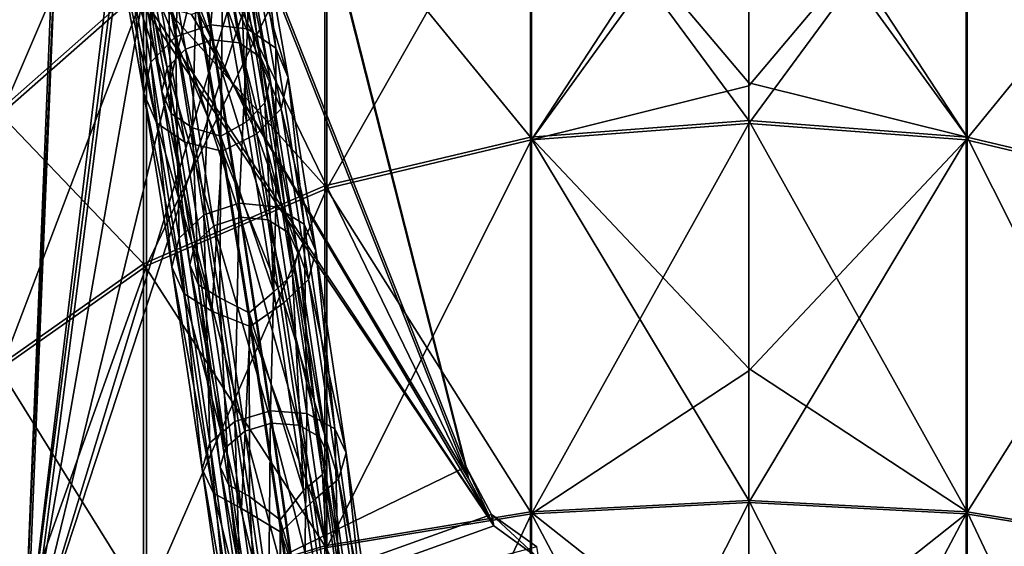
# Model space of a CAD drawing. Extents: x -1448 to 108, y -535 to 375.
# Tile 132 of 147: x -246 to -138, y 245 to 303. Entities that reach past the tile are written whole.
import ezdxf

# ---------------------------------------------------------------- set-up
doc = ezdxf.new("R2010")
doc.units = 0
doc.header["$LTSCALE"] = 33.374815
for name, color, linetype in [('1033', 7, 'CONTINUOUS'), ('1035', 7, 'CONTINUOUS'), ('1038', 7, 'CONTINUOUS'), ('1063', 7, 'CONTINUOUS'), ('1064', 7, 'CONTINUOUS'), ('159', 7, 'CONTINUOUS'), ('160', 7, 'CONTINUOUS'), ('161', 7, 'CONTINUOUS'), ('162', 7, 'CONTINUOUS'), ('168', 7, 'CONTINUOUS'), ('169', 7, 'CONTINUOUS'), ('170', 7, 'CONTINUOUS'), ('171', 7, 'CONTINUOUS')]:
    doc.layers.add(name, color=color, linetype=linetype)

msp = doc.modelspace()

# ---------------------------------------------------------------- linework, layer by layer
at = {"layer": '1033', "color": 7, "linetype": 'CONTINUOUS'}
for points in [[(-235.44, 308.79, 172.44), (-241.77, 325.03, 180.6), (-245.67, 228.96, 135.97), (-235.44, 308.79, 172.44)], [(-215.25, 325.03, 178.28), (-219.32, 309.33, 171.28), (-196.87, 252.63, 142.78), (-215.25, 325.03, 178.28)], [(-219.32, 309.33, 171.28), (-222.4, 305.38, 169.7), (-196.87, 252.63, 142.78), (-219.32, 309.33, 171.28)], [(-235.44, 308.79, 172.44), (-245.67, 228.96, 135.97), (-194.09, 247.41, 140.09), (-235.44, 308.79, 172.44)], [(-232.36, 305.04, 170.42), (-235.44, 308.79, 172.44), (-194.09, 247.41, 140.09), (-232.36, 305.04, 170.42)], [(-227.38, 303.74, 169.37), (-232.36, 305.04, 170.42), (-194.09, 247.41, 140.09), (-227.38, 303.74, 169.37)], [(-222.4, 305.38, 169.7), (-227.38, 303.74, 169.37), (-196.87, 252.63, 142.78), (-222.4, 305.38, 169.7)], [(-196.87, 252.63, 142.78), (-227.38, 303.74, 169.37), (-194.09, 247.41, 140.09), (-196.87, 252.63, 142.78)], [(-194.09, 247.41, 140.09), (-245.67, 228.96, 135.97), (-189.11, 243.83, 137.98), (-194.09, 247.41, 140.09)]]:
    msp.add_3dface(points, dxfattribs=at)
at = {"layer": '1035', "color": 7, "linetype": 'CONTINUOUS'}
for points in [[(-245.91, 230.23, 133.26), (-242.01, 326.3, 177.89), (-235.67, 314.81, 171.96), (-245.91, 230.23, 133.26)], [(-219.56, 310.6, 168.57), (-215.49, 326.3, 175.57), (-197.11, 253.9, 140.07), (-219.56, 310.6, 168.57)], [(-235.67, 310.06, 169.73), (-245.91, 230.23, 133.26), (-235.67, 314.81, 171.96), (-235.67, 310.06, 169.73)], [(-219.56, 310.6, 168.57), (-245.91, 230.23, 133.26), (-222.64, 306.65, 166.99), (-219.56, 310.6, 168.57)], [(-245.91, 230.23, 133.26), (-219.56, 310.6, 168.57), (-197.11, 253.9, 140.07), (-245.91, 230.23, 133.26)], [(-232.6, 306.31, 167.71), (-245.91, 230.23, 133.26), (-235.67, 310.06, 169.73), (-232.6, 306.31, 167.71)], [(-222.64, 306.65, 166.99), (-245.91, 230.23, 133.26), (-227.62, 305.01, 166.66), (-222.64, 306.65, 166.99)], [(-227.62, 305.01, 166.66), (-245.91, 230.23, 133.26), (-232.6, 306.31, 167.71), (-227.62, 305.01, 166.66)], [(-194.33, 248.68, 137.38), (-245.91, 230.23, 133.26), (-197.11, 253.9, 140.07), (-194.33, 248.68, 137.38)], [(-189.34, 245.1, 135.27), (-245.91, 230.23, 133.26), (-194.33, 248.68, 137.38), (-189.34, 245.1, 135.27)]]:
    msp.add_3dface(points, dxfattribs=at)
at = {"layer": '1038', "color": 7, "linetype": 'CONTINUOUS'}
for points in [[(-241.77, 325.03, 180.6), (-242.01, 326.3, 177.89), (-245.91, 230.23, 133.26), (-241.77, 325.03, 180.6)], [(-245.67, 228.96, 135.97), (-241.77, 325.03, 180.6), (-245.91, 230.23, 133.26), (-245.67, 228.96, 135.97)]]:
    msp.add_3dface(points, dxfattribs=at)
at = {"layer": '1063', "color": 7, "linetype": 'CONTINUOUS'}
for points in [[(-215.49, 326.3, 175.57), (-215.25, 325.03, 178.28), (-196.87, 252.63, 142.78), (-215.49, 326.3, 175.57)], [(-215.49, 326.3, 175.57), (-196.87, 252.63, 142.78), (-197.11, 253.9, 140.07), (-215.49, 326.3, 175.57)]]:
    msp.add_3dface(points, dxfattribs=at)
at = {"layer": '1064', "color": 7, "linetype": 'CONTINUOUS'}
for points in [[(-196.87, 252.63, 142.78), (-194.09, 247.41, 140.09), (-197.11, 253.9, 140.07), (-196.87, 252.63, 142.78)], [(-194.09, 247.41, 140.09), (-194.33, 248.68, 137.38), (-197.11, 253.9, 140.07), (-194.09, 247.41, 140.09)], [(-194.09, 247.41, 140.09), (-189.11, 243.83, 137.98), (-194.33, 248.68, 137.38), (-194.09, 247.41, 140.09)], [(-189.11, 243.83, 137.98), (-189.34, 245.1, 135.27), (-194.33, 248.68, 137.38), (-189.11, 243.83, 137.98)]]:
    msp.add_3dface(points, dxfattribs=at)
at = {"layer": '159', "color": 7, "linetype": 'CONTINUOUS'}
for points in [[(-224.01, 318.12, 175.8), (-228.06, 318.63, 176.4), (-225.25, 302.62, 205.35), (-224.01, 318.12, 175.8)], [(-221.21, 302.17, 204.63), (-224.01, 318.12, 175.8), (-225.25, 302.62, 205.35), (-221.21, 302.17, 204.63)], [(-220.84, 315.81, 174.45), (-224.01, 318.12, 175.8), (-221.21, 302.17, 204.63), (-220.84, 315.81, 174.45)], [(-220.84, 315.81, 174.45), (-221.21, 302.17, 204.63), (-218.08, 300.05, 202.94), (-220.84, 315.81, 174.45)], [(-219.43, 312.33, 172.69), (-220.84, 315.81, 174.45), (-218.08, 300.05, 202.94), (-219.43, 312.33, 172.69)], [(-220.16, 308.61, 171.02), (-219.43, 312.33, 172.69), (-216.72, 296.83, 200.72), (-220.16, 308.61, 171.02)], [(-219.43, 312.33, 172.69), (-218.08, 300.05, 202.94), (-216.72, 296.83, 200.72), (-219.43, 312.33, 172.69)], [(-222.82, 305.65, 169.86), (-220.16, 308.61, 171.02), (-217.48, 293.36, 198.58), (-222.82, 305.65, 169.86)], [(-220.16, 308.61, 171.02), (-216.72, 296.83, 200.72), (-217.48, 293.36, 198.58), (-220.16, 308.61, 171.02)], [(-226.7, 304.24, 169.54), (-222.82, 305.65, 169.86), (-220.18, 290.59, 197.09), (-226.7, 304.24, 169.54)], [(-222.82, 305.65, 169.86), (-217.48, 293.36, 198.58), (-220.18, 290.59, 197.09), (-222.82, 305.65, 169.86)], [(-226.7, 304.24, 169.54), (-220.18, 290.59, 197.09), (-223.98, 288.69, 197.52), (-226.7, 304.24, 169.54)], [(-222.11, 282.95, 232.23), (-221.21, 302.17, 204.63), (-225.25, 302.62, 205.35), (-222.11, 282.95, 232.23)], [(-218.08, 282.58, 231.4), (-221.21, 302.17, 204.63), (-222.11, 282.95, 232.23), (-218.08, 282.58, 231.4)], [(-221.21, 302.17, 204.63), (-218.08, 282.58, 231.4), (-218.08, 300.05, 202.94), (-221.21, 302.17, 204.63)], [(-218.08, 300.05, 202.94), (-218.08, 282.58, 231.4), (-214.98, 280.66, 229.42), (-218.08, 300.05, 202.94)], [(-218.08, 300.05, 202.94), (-214.98, 280.66, 229.42), (-216.72, 296.83, 200.72), (-218.08, 300.05, 202.94)], [(-216.72, 296.83, 200.72), (-213.66, 277.72, 226.82), (-217.48, 293.36, 198.58), (-216.72, 296.83, 200.72)], [(-216.72, 296.83, 200.72), (-214.98, 280.66, 229.42), (-213.66, 277.72, 226.82), (-216.72, 296.83, 200.72)], [(-217.48, 293.36, 198.58), (-214.47, 274.54, 224.29), (-220.18, 290.59, 197.09), (-217.48, 293.36, 198.58)], [(-217.48, 293.36, 198.58), (-213.66, 277.72, 226.82), (-214.47, 274.54, 224.29), (-217.48, 293.36, 198.58)], [(-220.18, 290.59, 197.09), (-217.2, 271.97, 222.52), (-223.98, 288.69, 197.52), (-220.18, 290.59, 197.09)], [(-220.18, 290.59, 197.09), (-214.47, 274.54, 224.29), (-217.2, 271.97, 222.52), (-220.18, 290.59, 197.09)], [(-223.98, 288.69, 197.52), (-217.2, 271.97, 222.52), (-220.9, 269.36, 223.59), (-223.98, 288.69, 197.52)], [(-218.68, 260.1, 256.92), (-218.08, 282.58, 231.4), (-222.11, 282.95, 232.23), (-218.68, 260.1, 256.92)], [(-214.66, 259.8, 256.01), (-218.08, 282.58, 231.4), (-218.68, 260.1, 256.92), (-214.66, 259.8, 256.01)], [(-218.08, 282.58, 231.4), (-214.66, 259.8, 256.01), (-214.98, 280.66, 229.42), (-218.08, 282.58, 231.4)], [(-214.98, 280.66, 229.42), (-214.66, 259.8, 256.01), (-211.6, 258.1, 253.8), (-214.98, 280.66, 229.42)], [(-214.98, 280.66, 229.42), (-211.6, 258.1, 253.8), (-213.66, 277.72, 226.82), (-214.98, 280.66, 229.42)], [(-213.66, 277.72, 226.82), (-210.32, 255.46, 250.87), (-214.47, 274.54, 224.29), (-213.66, 277.72, 226.82)], [(-213.66, 277.72, 226.82), (-211.6, 258.1, 253.8), (-210.32, 255.46, 250.87), (-213.66, 277.72, 226.82)], [(-214.47, 274.54, 224.29), (-211.18, 252.57, 248.03), (-217.2, 271.97, 222.52), (-214.47, 274.54, 224.29)], [(-214.47, 274.54, 224.29), (-210.32, 255.46, 250.87), (-211.18, 252.57, 248.03), (-214.47, 274.54, 224.29)], [(-217.2, 271.97, 222.52), (-213.94, 250.22, 246.02), (-220.9, 269.36, 223.59), (-217.2, 271.97, 222.52)], [(-217.2, 271.97, 222.52), (-211.18, 252.57, 248.03), (-213.94, 250.22, 246.02), (-217.2, 271.97, 222.52)], [(-220.9, 269.36, 223.59), (-213.94, 250.22, 246.02), (-217.52, 246.71, 247.62), (-220.9, 269.36, 223.59)], [(-215.01, 234.52, 279.32), (-214.66, 259.8, 256.01), (-218.68, 260.1, 256.92), (-215.01, 234.52, 279.32)], [(-211.01, 234.31, 278.34), (-214.66, 259.8, 256.01), (-215.01, 234.52, 279.32), (-211.01, 234.31, 278.34)], [(-214.66, 259.8, 256.01), (-211.01, 234.31, 278.34), (-211.6, 258.1, 253.8), (-214.66, 259.8, 256.01)], [(-211.6, 258.1, 253.8), (-211.01, 234.31, 278.34), (-207.98, 232.83, 275.94), (-211.6, 258.1, 253.8)], [(-211.6, 258.1, 253.8), (-207.98, 232.83, 275.94), (-210.32, 255.46, 250.87), (-211.6, 258.1, 253.8)], [(-210.32, 255.46, 250.87), (-206.74, 230.48, 272.75), (-211.18, 252.57, 248.03), (-210.32, 255.46, 250.87)], [(-210.32, 255.46, 250.87), (-207.98, 232.83, 275.94), (-206.74, 230.48, 272.75), (-210.32, 255.46, 250.87)], [(-211.18, 252.57, 248.03), (-207.64, 227.89, 269.64), (-213.94, 250.22, 246.02), (-211.18, 252.57, 248.03)], [(-211.18, 252.57, 248.03), (-206.74, 230.48, 272.75), (-207.64, 227.89, 269.64), (-211.18, 252.57, 248.03)], [(-213.94, 250.22, 246.02), (-210.43, 225.75, 267.44), (-217.52, 246.71, 247.62), (-213.94, 250.22, 246.02)], [(-213.94, 250.22, 246.02), (-207.64, 227.89, 269.64), (-210.43, 225.75, 267.44), (-213.94, 250.22, 246.02)], [(-217.52, 246.71, 247.62), (-210.43, 225.75, 267.44), (-213.88, 221.22, 269.43), (-217.52, 246.71, 247.62)]]:
    msp.add_3dface(points, dxfattribs=at)
at = {"layer": '160', "color": 7, "linetype": 'CONTINUOUS'}
for points in [[(-228.06, 318.63, 176.4), (-231.94, 317.23, 176.08), (-229.14, 301.29, 204.91), (-228.06, 318.63, 176.4)], [(-225.25, 302.62, 205.35), (-228.06, 318.63, 176.4), (-229.14, 301.29, 204.91), (-225.25, 302.62, 205.35)], [(-231.94, 317.23, 176.08), (-234.6, 314.27, 174.93), (-231.84, 298.51, 203.42), (-231.94, 317.23, 176.08)], [(-231.94, 317.23, 176.08), (-231.84, 298.51, 203.42), (-229.14, 301.29, 204.91), (-231.94, 317.23, 176.08)], [(-234.6, 314.27, 174.93), (-235.32, 310.55, 173.25), (-232.61, 295.05, 201.28), (-234.6, 314.27, 174.93)], [(-234.6, 314.27, 174.93), (-232.61, 295.05, 201.28), (-231.84, 298.51, 203.42), (-234.6, 314.27, 174.93)], [(-235.32, 310.55, 173.25), (-233.91, 307.07, 171.5), (-231.24, 291.82, 199.06), (-235.32, 310.55, 173.25)], [(-235.32, 310.55, 173.25), (-231.24, 291.82, 199.06), (-232.61, 295.05, 201.28), (-235.32, 310.55, 173.25)], [(-233.91, 307.07, 171.5), (-230.75, 304.76, 170.14), (-228.11, 289.7, 197.36), (-233.91, 307.07, 171.5)], [(-233.91, 307.07, 171.5), (-228.11, 289.7, 197.36), (-231.24, 291.82, 199.06), (-233.91, 307.07, 171.5)], [(-230.75, 304.76, 170.14), (-226.7, 304.24, 169.54), (-223.98, 288.69, 197.52), (-230.75, 304.76, 170.14)], [(-230.75, 304.76, 170.14), (-223.98, 288.69, 197.52), (-228.11, 289.7, 197.36), (-230.75, 304.76, 170.14)], [(-225.25, 302.62, 205.35), (-229.14, 301.29, 204.91), (-226.01, 281.69, 231.68), (-225.25, 302.62, 205.35)], [(-222.11, 282.95, 232.23), (-225.25, 302.62, 205.35), (-226.01, 281.69, 231.68), (-222.11, 282.95, 232.23)], [(-231.84, 298.51, 203.42), (-228.74, 279.12, 229.91), (-229.14, 301.29, 204.91), (-231.84, 298.51, 203.42)], [(-229.14, 301.29, 204.91), (-228.74, 279.12, 229.91), (-226.01, 281.69, 231.68), (-229.14, 301.29, 204.91)], [(-232.61, 295.05, 201.28), (-229.55, 275.94, 227.38), (-231.84, 298.51, 203.42), (-232.61, 295.05, 201.28)], [(-231.84, 298.51, 203.42), (-229.55, 275.94, 227.38), (-228.74, 279.12, 229.91), (-231.84, 298.51, 203.42)], [(-231.24, 291.82, 199.06), (-228.23, 273, 224.77), (-232.61, 295.05, 201.28), (-231.24, 291.82, 199.06)], [(-232.61, 295.05, 201.28), (-228.23, 273, 224.77), (-229.55, 275.94, 227.38), (-232.61, 295.05, 201.28)], [(-228.11, 289.7, 197.36), (-225.13, 271.08, 222.8), (-231.24, 291.82, 199.06), (-228.11, 289.7, 197.36)], [(-231.24, 291.82, 199.06), (-225.13, 271.08, 222.8), (-228.23, 273, 224.77), (-231.24, 291.82, 199.06)], [(-228.11, 289.7, 197.36), (-223.98, 288.69, 197.52), (-225.13, 271.08, 222.8), (-228.11, 289.7, 197.36)], [(-223.98, 288.69, 197.52), (-220.9, 269.36, 223.59), (-225.13, 271.08, 222.8), (-223.98, 288.69, 197.52)], [(-222.11, 282.95, 232.23), (-226.01, 281.69, 231.68), (-222.59, 258.91, 256.29), (-222.11, 282.95, 232.23)], [(-218.68, 260.1, 256.92), (-222.11, 282.95, 232.23), (-222.59, 258.91, 256.29), (-218.68, 260.1, 256.92)], [(-228.74, 279.12, 229.91), (-225.35, 256.56, 254.28), (-226.01, 281.69, 231.68), (-228.74, 279.12, 229.91)], [(-226.01, 281.69, 231.68), (-225.35, 256.56, 254.28), (-222.59, 258.91, 256.29), (-226.01, 281.69, 231.68)], [(-229.55, 275.94, 227.38), (-226.21, 253.67, 251.43), (-228.74, 279.12, 229.91), (-229.55, 275.94, 227.38)], [(-228.74, 279.12, 229.91), (-226.21, 253.67, 251.43), (-225.35, 256.56, 254.28), (-228.74, 279.12, 229.91)], [(-228.23, 273, 224.77), (-224.94, 251.02, 248.51), (-229.55, 275.94, 227.38), (-228.23, 273, 224.77)], [(-229.55, 275.94, 227.38), (-224.94, 251.02, 248.51), (-226.21, 253.67, 251.43), (-229.55, 275.94, 227.38)], [(-225.13, 271.08, 222.8), (-221.87, 249.33, 246.3), (-228.23, 273, 224.77), (-225.13, 271.08, 222.8)], [(-228.23, 273, 224.77), (-221.87, 249.33, 246.3), (-224.94, 251.02, 248.51), (-228.23, 273, 224.77)], [(-225.13, 271.08, 222.8), (-220.9, 269.36, 223.59), (-221.87, 249.33, 246.3), (-225.13, 271.08, 222.8)], [(-220.9, 269.36, 223.59), (-217.52, 246.71, 247.62), (-221.87, 249.33, 246.3), (-220.9, 269.36, 223.59)], [(-218.68, 260.1, 256.92), (-222.59, 258.91, 256.29), (-218.94, 233.42, 278.62), (-218.68, 260.1, 256.92)], [(-215.01, 234.52, 279.32), (-218.68, 260.1, 256.92), (-218.94, 233.42, 278.62), (-215.01, 234.52, 279.32)], [(-225.35, 256.56, 254.28), (-221.73, 231.28, 276.42), (-222.59, 258.91, 256.29), (-225.35, 256.56, 254.28)], [(-222.59, 258.91, 256.29), (-221.73, 231.28, 276.42), (-218.94, 233.42, 278.62), (-222.59, 258.91, 256.29)], [(-226.21, 253.67, 251.43), (-222.63, 228.69, 273.31), (-225.35, 256.56, 254.28), (-226.21, 253.67, 251.43)], [(-225.35, 256.56, 254.28), (-222.63, 228.69, 273.31), (-221.73, 231.28, 276.42), (-225.35, 256.56, 254.28)], [(-224.94, 251.02, 248.51), (-221.4, 226.34, 270.13), (-226.21, 253.67, 251.43), (-224.94, 251.02, 248.51)], [(-226.21, 253.67, 251.43), (-221.4, 226.34, 270.13), (-222.63, 228.69, 273.31), (-226.21, 253.67, 251.43)], [(-221.87, 249.33, 246.3), (-218.36, 224.86, 267.72), (-224.94, 251.02, 248.51), (-221.87, 249.33, 246.3)], [(-224.94, 251.02, 248.51), (-218.36, 224.86, 267.72), (-221.4, 226.34, 270.13), (-224.94, 251.02, 248.51)], [(-221.87, 249.33, 246.3), (-217.52, 246.71, 247.62), (-218.36, 224.86, 267.72), (-221.87, 249.33, 246.3)], [(-217.52, 246.71, 247.62), (-213.88, 221.22, 269.43), (-218.36, 224.86, 267.72), (-217.52, 246.71, 247.62)]]:
    msp.add_3dface(points, dxfattribs=at)
at = {"layer": '161', "color": 7, "linetype": 'CONTINUOUS'}
for points in [[(-230.8, 315.78, 175.31), (-227.89, 316.84, 175.54), (-225.1, 300.95, 204.26), (-230.8, 315.78, 175.31)], [(-232.8, 313.56, 174.44), (-230.8, 315.78, 175.31), (-228.02, 299.95, 203.93), (-232.8, 313.56, 174.44)], [(-228.02, 299.95, 203.93), (-230.8, 315.78, 175.31), (-225.1, 300.95, 204.26), (-228.02, 299.95, 203.93)], [(-233.34, 310.77, 173.18), (-232.8, 313.56, 174.44), (-230.04, 297.87, 202.81), (-233.34, 310.77, 173.18)], [(-230.04, 297.87, 202.81), (-232.8, 313.56, 174.44), (-228.02, 299.95, 203.93), (-230.04, 297.87, 202.81)], [(-232.28, 308.16, 171.87), (-233.34, 310.77, 173.18), (-230.62, 295.27, 201.21), (-232.28, 308.16, 171.87)], [(-230.62, 295.27, 201.21), (-233.34, 310.77, 173.18), (-230.04, 297.87, 202.81), (-230.62, 295.27, 201.21)], [(-229.91, 306.43, 170.85), (-232.28, 308.16, 171.87), (-229.6, 292.85, 199.55), (-229.91, 306.43, 170.85)], [(-229.6, 292.85, 199.55), (-232.28, 308.16, 171.87), (-230.62, 295.27, 201.21), (-229.6, 292.85, 199.55)], [(-226.87, 306.04, 170.4), (-229.91, 306.43, 170.85), (-227.25, 291.26, 198.27), (-226.87, 306.04, 170.4)], [(-227.25, 291.26, 198.27), (-229.91, 306.43, 170.85), (-229.6, 292.85, 199.55), (-227.25, 291.26, 198.27)], [(-224.13, 290.35, 198.62), (-226.87, 306.04, 170.4), (-227.25, 291.26, 198.27), (-224.13, 290.35, 198.62)], [(-221.98, 281.42, 230.94), (-228.02, 299.95, 203.93), (-225.1, 300.95, 204.26), (-221.98, 281.42, 230.94)], [(-224.91, 280.47, 230.54), (-230.04, 297.87, 202.81), (-228.02, 299.95, 203.93), (-224.91, 280.47, 230.54)], [(-224.91, 280.47, 230.54), (-228.02, 299.95, 203.93), (-221.98, 281.42, 230.94), (-224.91, 280.47, 230.54)], [(-226.96, 278.55, 229.2), (-230.62, 295.27, 201.21), (-230.04, 297.87, 202.81), (-226.96, 278.55, 229.2)], [(-226.96, 278.55, 229.2), (-230.04, 297.87, 202.81), (-224.91, 280.47, 230.54), (-226.96, 278.55, 229.2)], [(-227.57, 276.16, 227.31), (-229.6, 292.85, 199.55), (-230.62, 295.27, 201.21), (-227.57, 276.16, 227.31)], [(-227.57, 276.16, 227.31), (-230.62, 295.27, 201.21), (-226.96, 278.55, 229.2), (-227.57, 276.16, 227.31)], [(-226.58, 273.96, 225.36), (-227.25, 291.26, 198.27), (-229.6, 292.85, 199.55), (-226.58, 273.96, 225.36)], [(-226.58, 273.96, 225.36), (-229.6, 292.85, 199.55), (-227.57, 276.16, 227.31), (-226.58, 273.96, 225.36)], [(-224.25, 272.52, 223.87), (-224.13, 290.35, 198.62), (-227.25, 291.26, 198.27), (-224.25, 272.52, 223.87)], [(-224.25, 272.52, 223.87), (-227.25, 291.26, 198.27), (-226.58, 273.96, 225.36), (-224.25, 272.52, 223.87)], [(-221.02, 270.88, 224.89), (-224.13, 290.35, 198.62), (-224.25, 272.52, 223.87), (-221.02, 270.88, 224.89)], [(-218.57, 258.71, 255.48), (-224.91, 280.47, 230.54), (-221.98, 281.42, 230.94), (-218.57, 258.71, 255.48)], [(-221.51, 257.83, 255), (-226.96, 278.55, 229.2), (-224.91, 280.47, 230.54), (-221.51, 257.83, 255)], [(-221.51, 257.83, 255), (-224.91, 280.47, 230.54), (-218.57, 258.71, 255.48), (-221.51, 257.83, 255)], [(-223.58, 256.06, 253.5), (-227.57, 276.16, 227.31), (-226.96, 278.55, 229.2), (-223.58, 256.06, 253.5)], [(-223.58, 256.06, 253.5), (-226.96, 278.55, 229.2), (-221.51, 257.83, 255), (-223.58, 256.06, 253.5)], [(-224.23, 253.9, 251.36), (-226.58, 273.96, 225.36), (-227.57, 276.16, 227.31), (-224.23, 253.9, 251.36)], [(-224.23, 253.9, 251.36), (-227.57, 276.16, 227.31), (-223.58, 256.06, 253.5), (-224.23, 253.9, 251.36)], [(-223.27, 251.91, 249.17), (-224.25, 272.52, 223.87), (-226.58, 273.96, 225.36), (-223.27, 251.91, 249.17)], [(-223.27, 251.91, 249.17), (-226.58, 273.96, 225.36), (-224.23, 253.9, 251.36), (-223.27, 251.91, 249.17)], [(-220.97, 250.64, 247.51), (-221.02, 270.88, 224.89), (-224.25, 272.52, 223.87), (-220.97, 250.64, 247.51)], [(-220.97, 250.64, 247.51), (-224.25, 272.52, 223.87), (-223.27, 251.91, 249.17), (-220.97, 250.64, 247.51)], [(-217.62, 248.08, 249.07), (-221.02, 270.88, 224.89), (-220.97, 250.64, 247.51), (-217.62, 248.08, 249.07)], [(-214.93, 233.29, 277.75), (-221.51, 257.83, 255), (-218.57, 258.71, 255.48), (-214.93, 233.29, 277.75)], [(-217.88, 232.46, 277.22), (-223.58, 256.06, 253.5), (-221.51, 257.83, 255), (-217.88, 232.46, 277.22)], [(-217.88, 232.46, 277.22), (-221.51, 257.83, 255), (-214.93, 233.29, 277.75), (-217.88, 232.46, 277.22)], [(-219.97, 230.86, 275.58), (-224.23, 253.9, 251.36), (-223.58, 256.06, 253.5), (-219.97, 230.86, 275.58)], [(-219.97, 230.86, 275.58), (-223.58, 256.06, 253.5), (-217.88, 232.46, 277.22), (-219.97, 230.86, 275.58)], [(-220.65, 228.91, 273.24), (-223.27, 251.91, 249.17), (-224.23, 253.9, 251.36), (-220.65, 228.91, 273.24)], [(-220.65, 228.91, 273.24), (-224.23, 253.9, 251.36), (-219.97, 230.86, 275.58), (-220.65, 228.91, 273.24)], [(-219.72, 227.15, 270.86), (-220.97, 250.64, 247.51), (-223.27, 251.91, 249.17), (-219.72, 227.15, 270.86)], [(-219.72, 227.15, 270.86), (-223.27, 251.91, 249.17), (-220.65, 228.91, 273.24), (-219.72, 227.15, 270.86)], [(-217.45, 226.04, 269.05), (-217.62, 248.08, 249.07), (-220.97, 250.64, 247.51), (-217.45, 226.04, 269.05)], [(-217.45, 226.04, 269.05), (-220.97, 250.64, 247.51), (-219.72, 227.15, 270.86), (-217.45, 226.04, 269.05)], [(-213.96, 222.43, 271.02), (-217.62, 248.08, 249.07), (-217.45, 226.04, 269.05), (-213.96, 222.43, 271.02)]]:
    msp.add_3dface(points, dxfattribs=at)
at = {"layer": '162', "color": 7, "linetype": 'CONTINUOUS'}
for points in [[(-227.89, 316.84, 175.54), (-224.85, 316.45, 175.1), (-222.08, 300.62, 203.72), (-227.89, 316.84, 175.54)], [(-225.1, 300.95, 204.26), (-227.89, 316.84, 175.54), (-222.08, 300.62, 203.72), (-225.1, 300.95, 204.26)], [(-224.85, 316.45, 175.1), (-222.48, 314.72, 174.08), (-219.73, 299.03, 202.45), (-224.85, 316.45, 175.1)], [(-222.08, 300.62, 203.72), (-224.85, 316.45, 175.1), (-219.73, 299.03, 202.45), (-222.08, 300.62, 203.72)], [(-222.48, 314.72, 174.08), (-221.42, 312.11, 172.76), (-218.7, 296.61, 200.79), (-222.48, 314.72, 174.08)], [(-219.73, 299.03, 202.45), (-222.48, 314.72, 174.08), (-218.7, 296.61, 200.79), (-219.73, 299.03, 202.45)], [(-221.42, 312.11, 172.76), (-221.96, 309.32, 171.51), (-219.28, 294.01, 199.18), (-221.42, 312.11, 172.76)], [(-218.7, 296.61, 200.79), (-221.42, 312.11, 172.76), (-219.28, 294.01, 199.18), (-218.7, 296.61, 200.79)], [(-221.96, 309.32, 171.51), (-223.96, 307.1, 170.64), (-221.3, 291.93, 198.07), (-221.96, 309.32, 171.51)], [(-219.28, 294.01, 199.18), (-221.96, 309.32, 171.51), (-221.3, 291.93, 198.07), (-219.28, 294.01, 199.18)], [(-223.96, 307.1, 170.64), (-226.87, 306.04, 170.4), (-224.13, 290.35, 198.62), (-223.96, 307.1, 170.64)], [(-223.96, 307.1, 170.64), (-224.13, 290.35, 198.62), (-221.3, 291.93, 198.07), (-223.96, 307.1, 170.64)], [(-221.98, 281.42, 230.94), (-225.1, 300.95, 204.26), (-218.96, 281.14, 230.33), (-221.98, 281.42, 230.94)], [(-218.96, 281.14, 230.33), (-225.1, 300.95, 204.26), (-222.08, 300.62, 203.72), (-218.96, 281.14, 230.33)], [(-218.96, 281.14, 230.33), (-222.08, 300.62, 203.72), (-216.64, 279.71, 228.84), (-218.96, 281.14, 230.33)], [(-216.64, 279.71, 228.84), (-222.08, 300.62, 203.72), (-219.73, 299.03, 202.45), (-216.64, 279.71, 228.84)], [(-216.64, 279.71, 228.84), (-219.73, 299.03, 202.45), (-215.65, 277.5, 226.89), (-216.64, 279.71, 228.84)], [(-215.65, 277.5, 226.89), (-219.73, 299.03, 202.45), (-218.7, 296.61, 200.79), (-215.65, 277.5, 226.89)], [(-216.26, 275.11, 224.99), (-218.7, 296.61, 200.79), (-219.28, 294.01, 199.18), (-216.26, 275.11, 224.99)], [(-215.65, 277.5, 226.89), (-218.7, 296.61, 200.79), (-216.26, 275.11, 224.99), (-215.65, 277.5, 226.89)], [(-218.3, 273.19, 223.66), (-219.28, 294.01, 199.18), (-221.3, 291.93, 198.07), (-218.3, 273.19, 223.66)], [(-216.26, 275.11, 224.99), (-219.28, 294.01, 199.18), (-218.3, 273.19, 223.66), (-216.26, 275.11, 224.99)], [(-224.13, 290.35, 198.62), (-218.3, 273.19, 223.66), (-221.3, 291.93, 198.07), (-224.13, 290.35, 198.62)], [(-224.13, 290.35, 198.62), (-221.02, 270.88, 224.89), (-218.3, 273.19, 223.66), (-224.13, 290.35, 198.62)], [(-218.57, 258.71, 255.48), (-221.98, 281.42, 230.94), (-215.56, 258.49, 254.79), (-218.57, 258.71, 255.48)], [(-215.56, 258.49, 254.79), (-221.98, 281.42, 230.94), (-218.96, 281.14, 230.33), (-215.56, 258.49, 254.79)], [(-215.56, 258.49, 254.79), (-218.96, 281.14, 230.33), (-213.26, 257.22, 253.13), (-215.56, 258.49, 254.79)], [(-213.26, 257.22, 253.13), (-218.96, 281.14, 230.33), (-216.64, 279.71, 228.84), (-213.26, 257.22, 253.13)], [(-213.26, 257.22, 253.13), (-216.64, 279.71, 228.84), (-212.31, 255.23, 250.94), (-213.26, 257.22, 253.13)], [(-212.31, 255.23, 250.94), (-216.64, 279.71, 228.84), (-215.65, 277.5, 226.89), (-212.31, 255.23, 250.94)], [(-212.95, 253.07, 248.81), (-215.65, 277.5, 226.89), (-216.26, 275.11, 224.99), (-212.95, 253.07, 248.81)], [(-212.31, 255.23, 250.94), (-215.65, 277.5, 226.89), (-212.95, 253.07, 248.81), (-212.31, 255.23, 250.94)], [(-215.02, 251.3, 247.3), (-216.26, 275.11, 224.99), (-218.3, 273.19, 223.66), (-215.02, 251.3, 247.3)], [(-212.95, 253.07, 248.81), (-216.26, 275.11, 224.99), (-215.02, 251.3, 247.3), (-212.95, 253.07, 248.81)], [(-221.02, 270.88, 224.89), (-215.02, 251.3, 247.3), (-218.3, 273.19, 223.66), (-221.02, 270.88, 224.89)], [(-221.02, 270.88, 224.89), (-217.62, 248.08, 249.07), (-215.02, 251.3, 247.3), (-221.02, 270.88, 224.89)], [(-214.93, 233.29, 277.75), (-218.57, 258.71, 255.48), (-211.93, 233.13, 277.01), (-214.93, 233.29, 277.75)], [(-211.93, 233.13, 277.01), (-218.57, 258.71, 255.48), (-215.56, 258.49, 254.79), (-211.93, 233.13, 277.01)], [(-211.93, 233.13, 277.01), (-215.56, 258.49, 254.79), (-209.65, 232.02, 275.21), (-211.93, 233.13, 277.01)], [(-209.65, 232.02, 275.21), (-215.56, 258.49, 254.79), (-213.26, 257.22, 253.13), (-209.65, 232.02, 275.21)], [(-209.65, 232.02, 275.21), (-213.26, 257.22, 253.13), (-208.73, 230.26, 272.82), (-209.65, 232.02, 275.21)], [(-208.73, 230.26, 272.82), (-213.26, 257.22, 253.13), (-212.31, 255.23, 250.94), (-208.73, 230.26, 272.82)], [(-209.4, 228.31, 270.49), (-212.31, 255.23, 250.94), (-212.95, 253.07, 248.81), (-209.4, 228.31, 270.49)], [(-208.73, 230.26, 272.82), (-212.31, 255.23, 250.94), (-209.4, 228.31, 270.49), (-208.73, 230.26, 272.82)], [(-211.5, 226.71, 268.84), (-212.95, 253.07, 248.81), (-215.02, 251.3, 247.3), (-211.5, 226.71, 268.84)], [(-209.4, 228.31, 270.49), (-212.95, 253.07, 248.81), (-211.5, 226.71, 268.84), (-209.4, 228.31, 270.49)], [(-217.62, 248.08, 249.07), (-211.5, 226.71, 268.84), (-215.02, 251.3, 247.3), (-217.62, 248.08, 249.07)], [(-217.62, 248.08, 249.07), (-213.96, 222.43, 271.02), (-211.5, 226.71, 268.84), (-217.62, 248.08, 249.07)]]:
    msp.add_3dface(points, dxfattribs=at)
at = {"layer": '168', "color": 7, "linetype": 'CONTINUOUS'}
for points in [[(-212.7, 317.98, 10.19), (-190.05, 290.24, 50.05), (-190.05, 324.7, 15.54), (-212.7, 317.98, 10.19)], [(-190.05, 290.24, 50.05), (-166, 292.06, 52.33), (-190.05, 324.7, 15.54), (-190.05, 290.24, 50.05)], [(-166, 292.06, 52.33), (-166, 296.23, 48.91), (-190.05, 324.7, 15.54), (-166, 292.06, 52.33)], [(-190.05, 324.7, 15.54), (-166, 296.23, 48.91), (-166, 323.41, 21.73), (-190.05, 324.7, 15.54)], [(-232.64, 307.22, 1.62), (-212.7, 284.88, 43.34), (-212.7, 317.98, 10.19), (-232.64, 307.22, 1.62)], [(-212.7, 284.88, 43.34), (-190.05, 290.24, 50.05), (-212.7, 317.98, 10.19), (-212.7, 284.88, 43.34)], [(-248.71, 293.03, -9.68), (-232.64, 307.22, 1.62), (-248.71, 314.12, -43.31), (-248.71, 293.03, -9.68)], [(-248.71, 293.03, -9.68), (-232.64, 276.29, 32.58), (-232.64, 307.22, 1.62), (-248.71, 293.03, -9.68)], [(-232.64, 276.29, 32.58), (-212.7, 284.88, 43.34), (-232.64, 307.22, 1.62), (-232.64, 276.29, 32.58)], [(-248.71, 264.98, 18.41), (-232.64, 276.29, 32.58), (-248.71, 293.03, -9.68), (-248.71, 264.98, 18.41)], [(-190.05, 290.24, 50.05), (-166, 264.75, 70.96), (-166, 292.06, 52.33), (-190.05, 290.24, 50.05)], [(-212.7, 284.88, 43.34), (-190.05, 248.95, 76.01), (-190.05, 290.24, 50.05), (-212.7, 284.88, 43.34)], [(-190.05, 248.95, 76.01), (-166, 250.22, 78.64), (-190.05, 290.24, 50.05), (-190.05, 248.95, 76.01)], [(-166, 250.22, 78.64), (-166, 264.75, 70.96), (-190.05, 290.24, 50.05), (-166, 250.22, 78.64)], [(-232.64, 276.29, 32.58), (-212.7, 245.22, 68.27), (-212.7, 284.88, 43.34), (-232.64, 276.29, 32.58)], [(-212.7, 245.22, 68.27), (-190.05, 248.95, 76.01), (-212.7, 284.88, 43.34), (-212.7, 245.22, 68.27)], [(-248.71, 264.98, 18.41), (-232.64, 239.24, 55.87), (-232.64, 276.29, 32.58), (-248.71, 264.98, 18.41)], [(-232.64, 239.24, 55.87), (-212.7, 245.22, 68.27), (-232.64, 276.29, 32.58), (-232.64, 239.24, 55.87)], [(-248.71, 231.37, 39.54), (-232.64, 239.24, 55.87), (-248.71, 264.98, 18.41), (-248.71, 231.37, 39.54)], [(-190.05, 248.95, 76.01), (-166, 229.92, 87.2), (-166, 250.22, 78.64), (-190.05, 248.95, 76.01)], [(-212.7, 245.22, 68.27), (-190.05, 202.92, 92.12), (-190.05, 248.95, 76.01), (-212.7, 245.22, 68.27)], [(-190.05, 202.92, 92.12), (-166, 203.57, 94.97), (-190.05, 248.95, 76.01), (-190.05, 202.92, 92.12)], [(-166, 203.57, 94.97), (-166, 229.92, 87.2), (-190.05, 248.95, 76.01), (-166, 203.57, 94.97)], [(-232.64, 239.24, 55.87), (-212.7, 201, 83.75), (-212.7, 245.22, 68.27), (-232.64, 239.24, 55.87)], [(-212.7, 201, 83.75), (-190.05, 202.92, 92.12), (-212.7, 245.22, 68.27), (-212.7, 201, 83.75)]]:
    msp.add_3dface(points, dxfattribs=at)
at = {"layer": '169', "color": 7, "linetype": 'CONTINUOUS'}
for points in [[(-166, 326.99, 17.36), (-166, 323.41, 21.73), (-141.95, 290.24, 50.05), (-166, 326.99, 17.36)], [(-166, 326.99, 17.36), (-141.95, 290.24, 50.05), (-141.95, 324.7, 15.54), (-166, 326.99, 17.36)], [(-141.95, 290.24, 50.05), (-119.3, 284.88, 43.34), (-141.95, 324.7, 15.54), (-141.95, 290.24, 50.05)], [(-141.95, 324.7, 15.54), (-119.3, 284.88, 43.34), (-119.3, 317.98, 10.19), (-141.95, 324.7, 15.54)], [(-166, 323.41, 21.73), (-166, 296.23, 48.91), (-141.95, 290.24, 50.05), (-166, 323.41, 21.73)], [(-166, 296.23, 48.91), (-166, 292.06, 52.33), (-141.95, 290.24, 50.05), (-166, 296.23, 48.91)], [(-166, 292.06, 52.33), (-166, 264.75, 70.96), (-141.95, 248.95, 76.01), (-166, 292.06, 52.33)], [(-166, 292.06, 52.33), (-141.95, 248.95, 76.01), (-141.95, 290.24, 50.05), (-166, 292.06, 52.33)], [(-141.95, 248.95, 76.01), (-119.3, 245.22, 68.27), (-141.95, 290.24, 50.05), (-141.95, 248.95, 76.01)], [(-141.95, 290.24, 50.05), (-119.3, 245.22, 68.27), (-119.3, 284.88, 43.34), (-141.95, 290.24, 50.05)], [(-166, 264.75, 70.96), (-166, 250.22, 78.64), (-141.95, 248.95, 76.01), (-166, 264.75, 70.96)], [(-166, 250.22, 78.64), (-166, 229.92, 87.2), (-141.95, 202.92, 92.12), (-166, 250.22, 78.64)], [(-166, 250.22, 78.64), (-141.95, 202.92, 92.12), (-141.95, 248.95, 76.01), (-166, 250.22, 78.64)], [(-141.95, 202.92, 92.12), (-119.3, 201, 83.75), (-141.95, 248.95, 76.01), (-141.95, 202.92, 92.12)], [(-141.95, 248.95, 76.01), (-119.3, 201, 83.75), (-119.3, 245.22, 68.27), (-141.95, 248.95, 76.01)]]:
    msp.add_3dface(points, dxfattribs=at)
at = {"layer": '170', "color": 7, "linetype": 'CONTINUOUS'}
for points in [[(-142.07, 289.93, 49.67), (-166, 291.74, 51.94), (-142.07, 324.32, 15.24), (-142.07, 289.93, 49.67)], [(-166, 291.74, 51.94), (-166, 295.91, 48.53), (-142.07, 324.32, 15.24), (-166, 291.74, 51.94)], [(-142.07, 324.32, 15.24), (-166, 295.91, 48.53), (-166, 323.03, 21.41), (-142.07, 324.32, 15.24)], [(-119.53, 317.64, 9.92), (-142.07, 289.93, 49.67), (-142.07, 324.32, 15.24), (-119.53, 317.64, 9.92)], [(-119.53, 284.6, 42.99), (-142.07, 289.93, 49.67), (-119.53, 317.64, 9.92), (-119.53, 284.6, 42.99)], [(-142.07, 289.93, 49.67), (-166, 264.5, 70.53), (-166, 291.74, 51.94), (-142.07, 289.93, 49.67)], [(-142.07, 248.74, 75.57), (-166, 250, 78.19), (-142.07, 289.93, 49.67), (-142.07, 248.74, 75.57)], [(-166, 250, 78.19), (-166, 264.5, 70.53), (-142.07, 289.93, 49.67), (-166, 250, 78.19)], [(-119.53, 284.6, 42.99), (-142.07, 248.74, 75.57), (-142.07, 289.93, 49.67), (-119.53, 284.6, 42.99)], [(-119.53, 245.03, 67.87), (-142.07, 248.74, 75.57), (-119.53, 284.6, 42.99), (-119.53, 245.03, 67.87)], [(-142.07, 248.74, 75.57), (-166, 229.74, 86.73), (-166, 250, 78.19), (-142.07, 248.74, 75.57)], [(-142.07, 202.81, 91.65), (-166, 203.45, 94.48), (-142.07, 248.74, 75.57), (-142.07, 202.81, 91.65)], [(-166, 203.45, 94.48), (-166, 229.74, 86.73), (-142.07, 248.74, 75.57), (-166, 203.45, 94.48)], [(-119.53, 245.03, 67.87), (-142.07, 202.81, 91.65), (-142.07, 248.74, 75.57), (-119.53, 245.03, 67.87)]]:
    msp.add_3dface(points, dxfattribs=at)
at = {"layer": '171', "color": 7, "linetype": 'CONTINUOUS'}
for points in [[(-232.31, 306.92, 1.39), (-248.3, 292.81, -9.86), (-232.31, 330.13, -35.61), (-232.31, 306.92, 1.39)], [(-232.31, 330.13, -35.61), (-248.3, 292.81, -9.86), (-248.3, 313.87, -43.43), (-232.31, 330.13, -35.61)], [(-166, 326.6, 17.05), (-166, 323.03, 21.41), (-189.93, 289.93, 49.67), (-166, 326.6, 17.05)], [(-166, 326.6, 17.05), (-189.93, 289.93, 49.67), (-189.93, 324.32, 15.24), (-166, 326.6, 17.05)], [(-189.93, 289.93, 49.67), (-212.47, 284.6, 42.99), (-189.93, 324.32, 15.24), (-189.93, 289.93, 49.67)], [(-189.93, 324.32, 15.24), (-212.47, 284.6, 42.99), (-212.47, 317.64, 9.92), (-189.93, 324.32, 15.24)], [(-166, 323.03, 21.41), (-166, 295.91, 48.53), (-189.93, 289.93, 49.67), (-166, 323.03, 21.41)], [(-212.47, 284.6, 42.99), (-232.31, 276.06, 32.29), (-212.47, 317.64, 9.92), (-212.47, 284.6, 42.99)], [(-212.47, 317.64, 9.92), (-232.31, 276.06, 32.29), (-232.31, 306.92, 1.39), (-212.47, 317.64, 9.92)], [(-232.31, 276.06, 32.29), (-248.3, 264.8, 18.18), (-232.31, 306.92, 1.39), (-232.31, 276.06, 32.29)], [(-232.31, 306.92, 1.39), (-248.3, 264.8, 18.18), (-248.3, 292.81, -9.86), (-232.31, 306.92, 1.39)], [(-166, 295.91, 48.53), (-166, 291.74, 51.94), (-189.93, 289.93, 49.67), (-166, 295.91, 48.53)], [(-166, 291.74, 51.94), (-166, 264.5, 70.53), (-189.93, 248.74, 75.57), (-166, 291.74, 51.94)], [(-166, 291.74, 51.94), (-189.93, 248.74, 75.57), (-189.93, 289.93, 49.67), (-166, 291.74, 51.94)], [(-189.93, 248.74, 75.57), (-212.47, 245.03, 67.87), (-189.93, 289.93, 49.67), (-189.93, 248.74, 75.57)], [(-189.93, 289.93, 49.67), (-212.47, 245.03, 67.87), (-212.47, 284.6, 42.99), (-189.93, 289.93, 49.67)], [(-212.47, 245.03, 67.87), (-232.31, 239.08, 55.54), (-212.47, 284.6, 42.99), (-212.47, 245.03, 67.87)], [(-212.47, 284.6, 42.99), (-232.31, 239.08, 55.54), (-232.31, 276.06, 32.29), (-212.47, 284.6, 42.99)], [(-232.31, 239.08, 55.54), (-248.3, 231.25, 39.28), (-232.31, 276.06, 32.29), (-232.31, 239.08, 55.54)], [(-232.31, 276.06, 32.29), (-248.3, 231.25, 39.28), (-248.3, 264.8, 18.18), (-232.31, 276.06, 32.29)], [(-166, 264.5, 70.53), (-166, 250, 78.19), (-189.93, 248.74, 75.57), (-166, 264.5, 70.53)], [(-166, 250, 78.19), (-166, 229.74, 86.73), (-189.93, 202.81, 91.65), (-166, 250, 78.19)], [(-166, 250, 78.19), (-189.93, 202.81, 91.65), (-189.93, 248.74, 75.57), (-166, 250, 78.19)], [(-189.93, 202.81, 91.65), (-212.47, 200.91, 83.32), (-189.93, 248.74, 75.57), (-189.93, 202.81, 91.65)], [(-189.93, 248.74, 75.57), (-212.47, 200.91, 83.32), (-212.47, 245.03, 67.87), (-189.93, 248.74, 75.57)]]:
    msp.add_3dface(points, dxfattribs=at)

doc.saveas('drawing.dxf')
